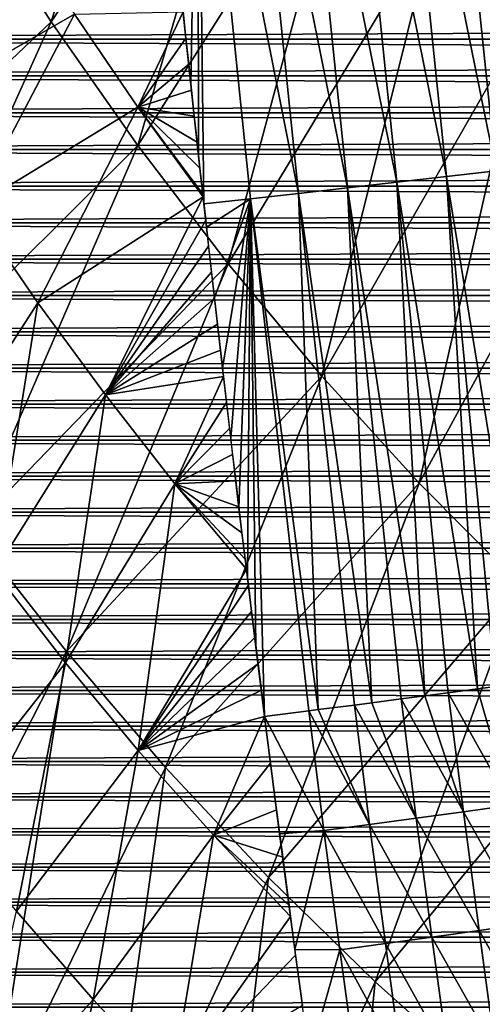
# Model space of a CAD drawing. Header units: millimetres. Extents: x -300 to 300, y -500 to 500.
# Tile 228 of 256: x -123 to -106, y -274 to -238. Entities that reach past the tile are written whole.
import ezdxf

# ---------------------------------------------------------------- set-up
doc = ezdxf.new("R2010")
doc.units = ezdxf.units.MM
doc.header["$LTSCALE"] = 81.481481
for name, color, linetype in [('15', 7, 'CONTINUOUS'), ('16', 7, 'CONTINUOUS'), ('20', 7, 'CONTINUOUS'), ('22', 7, 'CONTINUOUS'), ('5', 7, 'CONTINUOUS'), ('6', 7, 'CONTINUOUS')]:
    doc.layers.add(name, color=color, linetype=linetype)

msp = doc.modelspace()

# ---------------------------------------------------------------- linework, layer by layer
at = {"layer": '15', "color": 153, "linetype": 'Continuous', "true_color": 0x80a2b4}
for points in [[(-104.669, -266.839, 56.211), (-105.893, -262.56, 56.503), (-105.226, -262.471, 56.329), (-104.669, -266.839, 56.211)], [(-108.704, -262.93, 57.024), (-107.828, -262.816, 56.898), (-106.413, -267.078, 56.625), (-108.704, -262.93, 57.024)], [(-106.413, -267.078, 56.625), (-107.828, -262.816, 56.898), (-106.969, -262.703, 56.742), (-106.413, -267.078, 56.625)], [(-106.969, -262.703, 56.742), (-105.893, -262.56, 56.503), (-104.669, -266.839, 56.211), (-106.969, -262.703, 56.742)], [(-106.413, -267.078, 56.625), (-106.969, -262.703, 56.742), (-104.669, -266.839, 56.211), (-106.413, -267.078, 56.625)], [(-109.863, -267.541, 57.06), (-111.756, -263.322, 57.216), (-110.419, -263.152, 57.179), (-109.863, -267.541, 57.06)], [(-110.419, -263.152, 57.179), (-109.788, -263.071, 57.136), (-108.149, -267.313, 56.906), (-110.419, -263.152, 57.179)], [(-109.863, -267.541, 57.06), (-110.419, -263.152, 57.179), (-108.149, -267.313, 56.906), (-109.863, -267.541, 57.06)], [(-108.149, -267.313, 56.906), (-109.788, -263.071, 57.136), (-108.704, -262.93, 57.024), (-108.149, -267.313, 56.906)], [(-108.149, -267.313, 56.906), (-108.704, -262.93, 57.024), (-106.413, -267.078, 56.625), (-108.149, -267.313, 56.906)], [(-111.543, -267.761, 57.094), (-113.726, -263.57, 57.138), (-112.1, -263.366, 57.214), (-111.543, -267.761, 57.094)], [(-113.174, -267.884, 57.021), (-113.726, -263.57, 57.138), (-111.543, -267.761, 57.094), (-113.174, -267.884, 57.021)], [(-112.1, -263.366, 57.214), (-111.756, -263.322, 57.216), (-109.863, -267.541, 57.06), (-112.1, -263.366, 57.214)], [(-111.543, -267.761, 57.094), (-112.1, -263.366, 57.214), (-109.863, -267.541, 57.06), (-111.543, -267.761, 57.094)], [(-104.093, -271.203, 56.085), (-106.413, -267.078, 56.625), (-104.669, -266.839, 56.211), (-104.093, -271.203, 56.085)], [(-105.836, -271.45, 56.498), (-108.149, -267.313, 56.906), (-106.413, -267.078, 56.625), (-105.836, -271.45, 56.498)], [(-105.836, -271.45, 56.498), (-106.413, -267.078, 56.625), (-104.093, -271.203, 56.085), (-105.836, -271.45, 56.498)], [(-109.284, -271.928, 56.932), (-111.543, -267.761, 57.094), (-109.863, -267.541, 57.06), (-109.284, -271.928, 56.932)], [(-107.571, -271.693, 56.779), (-109.863, -267.541, 57.06), (-108.149, -267.313, 56.906), (-107.571, -271.693, 56.779)], [(-109.284, -271.928, 56.932), (-109.863, -267.541, 57.06), (-107.571, -271.693, 56.779), (-109.284, -271.928, 56.932)], [(-107.571, -271.693, 56.779), (-108.149, -267.313, 56.906), (-105.836, -271.45, 56.498), (-107.571, -271.693, 56.779)], [(-112.613, -272.148, 56.897), (-113.174, -267.884, 57.021), (-111.543, -267.761, 57.094), (-112.613, -272.148, 56.897)], [(-110.964, -272.156, 56.967), (-112.613, -272.148, 56.897), (-111.543, -267.761, 57.094), (-110.964, -272.156, 56.967)], [(-110.964, -272.156, 56.967), (-111.543, -267.761, 57.094), (-109.284, -271.928, 56.932), (-110.964, -272.156, 56.967)], [(-103.498, -275.562, 55.95), (-105.836, -271.45, 56.498), (-104.093, -271.203, 56.085), (-103.498, -275.562, 55.95)], [(-105.24, -275.819, 56.363), (-107.571, -271.693, 56.779), (-105.836, -271.45, 56.498), (-105.24, -275.819, 56.363)], [(-105.24, -275.819, 56.363), (-105.836, -271.45, 56.498), (-103.498, -275.562, 55.95), (-105.24, -275.819, 56.363)], [(-108.686, -276.314, 56.797), (-110.964, -272.156, 56.967), (-109.284, -271.928, 56.932), (-108.686, -276.314, 56.797)], [(-106.974, -276.07, 56.643), (-109.284, -271.928, 56.932), (-107.571, -271.693, 56.779), (-106.974, -276.07, 56.643)], [(-108.686, -276.314, 56.797), (-109.284, -271.928, 56.932), (-106.974, -276.07, 56.643), (-108.686, -276.314, 56.797)], [(-106.974, -276.07, 56.643), (-107.571, -271.693, 56.779), (-105.24, -275.819, 56.363), (-106.974, -276.07, 56.643)], [(-112.074, -276.112, 56.775), (-112.613, -272.148, 56.897), (-110.964, -272.156, 56.967), (-112.074, -276.112, 56.775)], [(-110.365, -276.55, 56.83), (-112.074, -276.112, 56.775), (-110.964, -272.156, 56.967), (-110.365, -276.55, 56.83)], [(-110.365, -276.55, 56.83), (-110.964, -272.156, 56.967), (-108.686, -276.314, 56.797), (-110.365, -276.55, 56.83)]]:
    msp.add_3dface(points, dxfattribs=at)
at = {"layer": '16', "color": 153, "linetype": 'Continuous', "true_color": 0x80a2b4}
for points in [[(-107.142, -224.806, 56.323), (-105.212, -243.502, 56.018), (-108.962, -224.989, 56.937), (-107.142, -224.806, 56.323)], [(-105.35, -224.624, 55.558), (-103.423, -243.289, 55.253), (-107.142, -224.806, 56.323), (-105.35, -224.624, 55.558)], [(-103.423, -243.289, 55.253), (-105.212, -243.502, 56.018), (-107.142, -224.806, 56.323), (-103.423, -243.289, 55.253)], [(-110.793, -225.17, 57.402), (-108.858, -243.927, 57.096), (-112.617, -225.349, 57.721), (-110.793, -225.17, 57.402)], [(-108.962, -224.989, 56.937), (-107.03, -243.716, 56.632), (-110.793, -225.17, 57.402), (-108.962, -224.989, 56.937)], [(-107.03, -243.716, 56.632), (-108.858, -243.927, 57.096), (-110.793, -225.17, 57.402), (-107.03, -243.716, 56.632)], [(-105.212, -243.502, 56.018), (-107.03, -243.716, 56.632), (-108.962, -224.989, 56.937), (-105.212, -243.502, 56.018)], [(-114.42, -225.525, 57.9), (-112.479, -244.338, 57.593), (-116.187, -225.694, 57.948), (-114.42, -225.525, 57.9)], [(-112.617, -225.349, 57.721), (-110.679, -244.135, 57.415), (-114.42, -225.525, 57.9), (-112.617, -225.349, 57.721)], [(-110.679, -244.135, 57.415), (-112.479, -244.338, 57.593), (-114.42, -225.525, 57.9), (-110.679, -244.135, 57.415)], [(-108.858, -243.927, 57.096), (-110.679, -244.135, 57.415), (-112.617, -225.349, 57.721), (-108.858, -243.927, 57.096)], [(-116.718, -237.708, 57.691), (-116.187, -225.694, 57.948), (-116.438, -240.344, 57.646), (-116.718, -237.708, 57.691)], [(-116.438, -240.344, 57.646), (-116.187, -225.694, 57.948), (-116.154, -242.967, 57.598), (-116.438, -240.344, 57.646)], [(-112.479, -244.338, 57.593), (-114.243, -244.535, 57.64), (-116.187, -225.694, 57.948), (-112.479, -244.338, 57.593)], [(-114.243, -244.535, 57.64), (-115.96, -244.725, 57.564), (-116.187, -225.694, 57.948), (-114.243, -244.535, 57.64)], [(-116.187, -225.694, 57.948), (-115.96, -244.725, 57.564), (-116.154, -242.967, 57.598), (-116.187, -225.694, 57.948)], [(-105.212, -243.502, 56.018), (-103.998, -262.306, 55.955), (-107.03, -243.716, 56.632), (-105.212, -243.502, 56.018)], [(-108.858, -243.927, 57.096), (-107.828, -262.816, 56.898), (-110.679, -244.135, 57.415), (-108.858, -243.927, 57.096)], [(-107.03, -243.716, 56.632), (-105.893, -262.56, 56.503), (-108.858, -243.927, 57.096), (-107.03, -243.716, 56.632)], [(-106.969, -262.703, 56.742), (-107.828, -262.816, 56.898), (-108.858, -243.927, 57.096), (-106.969, -262.703, 56.742)], [(-105.893, -262.56, 56.503), (-106.969, -262.703, 56.742), (-108.858, -243.927, 57.096), (-105.893, -262.56, 56.503)], [(-105.226, -262.471, 56.329), (-105.893, -262.56, 56.503), (-107.03, -243.716, 56.632), (-105.226, -262.471, 56.329)], [(-103.998, -262.306, 55.955), (-105.226, -262.471, 56.329), (-107.03, -243.716, 56.632), (-103.998, -262.306, 55.955)], [(-112.479, -244.338, 57.593), (-111.756, -263.322, 57.216), (-114.243, -244.535, 57.64), (-112.479, -244.338, 57.593)], [(-110.679, -244.135, 57.415), (-109.788, -263.071, 57.136), (-112.479, -244.338, 57.593), (-110.679, -244.135, 57.415)], [(-110.419, -263.152, 57.179), (-111.756, -263.322, 57.216), (-112.479, -244.338, 57.593), (-110.419, -263.152, 57.179)], [(-109.788, -263.071, 57.136), (-110.419, -263.152, 57.179), (-112.479, -244.338, 57.593), (-109.788, -263.071, 57.136)], [(-108.704, -262.93, 57.024), (-109.788, -263.071, 57.136), (-110.679, -244.135, 57.415), (-108.704, -262.93, 57.024)], [(-107.828, -262.816, 56.898), (-108.704, -262.93, 57.024), (-110.679, -244.135, 57.415), (-107.828, -262.816, 56.898)], [(-115.96, -244.725, 57.564), (-114.243, -244.535, 57.64), (-115.866, -245.578, 57.548), (-115.96, -244.725, 57.564)], [(-115.866, -245.578, 57.548), (-114.243, -244.535, 57.64), (-115.573, -248.177, 57.496), (-115.866, -245.578, 57.548)], [(-115.573, -248.177, 57.496), (-114.243, -244.535, 57.64), (-115.276, -250.766, 57.442), (-115.573, -248.177, 57.496)], [(-115.276, -250.766, 57.442), (-114.243, -244.535, 57.64), (-114.975, -253.344, 57.386), (-115.276, -250.766, 57.442)], [(-114.975, -253.344, 57.386), (-114.243, -244.535, 57.64), (-114.67, -255.913, 57.327), (-114.975, -253.344, 57.386)], [(-114.67, -255.913, 57.327), (-114.243, -244.535, 57.64), (-114.36, -258.474, 57.267), (-114.67, -255.913, 57.327)], [(-114.36, -258.474, 57.267), (-114.243, -244.535, 57.64), (-114.045, -261.026, 57.204), (-114.36, -258.474, 57.267)], [(-112.1, -263.366, 57.214), (-113.726, -263.57, 57.138), (-114.243, -244.535, 57.64), (-112.1, -263.366, 57.214)], [(-114.243, -244.535, 57.64), (-113.726, -263.57, 57.138), (-114.045, -261.026, 57.204), (-114.243, -244.535, 57.64)], [(-111.756, -263.322, 57.216), (-112.1, -263.366, 57.214), (-114.243, -244.535, 57.64), (-111.756, -263.322, 57.216)]]:
    msp.add_3dface(points, dxfattribs=at)
at = {"layer": '20', "color": 153, "linetype": 'Continuous', "true_color": 0x80a2b4}
for points in [[(-104.201, -238.12, 73.588), (-100.51, -220.323, 74.183), (-107.446, -234.274, 73.471), (-104.201, -238.12, 73.588)], [(-121.584, -238.024, 72.354), (-116.468, -221.577, 73.111), (-124.648, -233.258, 72.22), (-121.584, -238.024, 72.354)], [(-113.578, -226.004, 73.232), (-116.468, -221.577, 73.111), (-121.584, -238.024, 72.354), (-113.578, -226.004, 73.232)], [(-118.393, -242.578, 72.486), (-113.578, -226.004, 73.232), (-121.584, -238.024, 72.354), (-118.393, -242.578, 72.486)], [(-110.571, -230.236, 73.352), (-113.578, -226.004, 73.232), (-118.393, -242.578, 72.486), (-110.571, -230.236, 73.352)], [(-115.073, -246.923, 72.617), (-110.571, -230.236, 73.352), (-118.393, -242.578, 72.486), (-115.073, -246.923, 72.617)], [(-107.446, -234.274, 73.471), (-110.571, -230.236, 73.352), (-115.073, -246.923, 72.617), (-107.446, -234.274, 73.471)], [(-121.584, -238.024, 72.354), (-124.648, -233.258, 72.22), (-131.158, -247.115, 71.282), (-121.584, -238.024, 72.354)], [(-111.625, -251.06, 72.747), (-107.446, -234.274, 73.471), (-115.073, -246.923, 72.617), (-111.625, -251.06, 72.747)], [(-104.201, -238.12, 73.588), (-107.446, -234.274, 73.471), (-111.625, -251.06, 72.747), (-104.201, -238.12, 73.588)], [(-127.91, -252.023, 71.424), (-121.584, -238.024, 72.354), (-131.158, -247.115, 71.282), (-127.91, -252.023, 71.424)], [(-118.393, -242.578, 72.486), (-121.584, -238.024, 72.354), (-127.91, -252.023, 71.424), (-118.393, -242.578, 72.486)], [(-108.046, -254.993, 72.875), (-104.201, -238.12, 73.588), (-111.625, -251.06, 72.747), (-108.046, -254.993, 72.875)], [(-100.835, -241.776, 73.704), (-104.201, -238.12, 73.588), (-108.046, -254.993, 72.875), (-100.835, -241.776, 73.704)], [(-104.335, -258.722, 73.001), (-100.835, -241.776, 73.704), (-108.046, -254.993, 72.875), (-104.335, -258.722, 73.001)], [(-124.531, -256.713, 71.566), (-118.393, -242.578, 72.486), (-127.91, -252.023, 71.424), (-124.531, -256.713, 71.566)], [(-115.073, -246.923, 72.617), (-118.393, -242.578, 72.486), (-124.531, -256.713, 71.566), (-115.073, -246.923, 72.617)], [(-121.017, -261.187, 71.706), (-115.073, -246.923, 72.617), (-124.531, -256.713, 71.566), (-121.017, -261.187, 71.706)], [(-111.625, -251.06, 72.747), (-115.073, -246.923, 72.617), (-121.017, -261.187, 71.706), (-111.625, -251.06, 72.747)], [(-117.369, -265.446, 71.845), (-111.625, -251.06, 72.747), (-121.017, -261.187, 71.706), (-117.369, -265.446, 71.845)], [(-108.046, -254.993, 72.875), (-111.625, -251.06, 72.747), (-117.369, -265.446, 71.845), (-108.046, -254.993, 72.875)], [(-113.584, -269.493, 71.982), (-108.046, -254.993, 72.875), (-117.369, -265.446, 71.845), (-113.584, -269.493, 71.982)], [(-104.335, -258.722, 73.001), (-108.046, -254.993, 72.875), (-113.584, -269.493, 71.982), (-104.335, -258.722, 73.001)], [(-121.017, -261.187, 71.706), (-124.531, -256.713, 71.566), (-127.63, -274.119, 70.639), (-121.017, -261.187, 71.706)], [(-109.661, -273.329, 72.116), (-104.335, -258.722, 73.001), (-113.584, -269.493, 71.982), (-109.661, -273.329, 72.116)], [(-100.491, -262.249, 73.124), (-104.335, -258.722, 73.001), (-109.661, -273.329, 72.116), (-100.491, -262.249, 73.124)], [(-123.786, -278.572, 70.788), (-121.017, -261.187, 71.706), (-127.63, -274.119, 70.639), (-123.786, -278.572, 70.788)], [(-117.369, -265.446, 71.845), (-121.017, -261.187, 71.706), (-123.786, -278.572, 70.788), (-117.369, -265.446, 71.845)], [(-105.599, -276.958, 72.247), (-100.491, -262.249, 73.124), (-109.661, -273.329, 72.116), (-105.599, -276.958, 72.247)], [(-119.799, -282.803, 70.934), (-117.369, -265.446, 71.845), (-123.786, -278.572, 70.788), (-119.799, -282.803, 70.934)], [(-113.584, -269.493, 71.982), (-117.369, -265.446, 71.845), (-119.799, -282.803, 70.934), (-113.584, -269.493, 71.982)], [(-115.665, -286.813, 71.078), (-113.584, -269.493, 71.982), (-119.799, -282.803, 70.934), (-115.665, -286.813, 71.078)], [(-109.661, -273.329, 72.116), (-113.584, -269.493, 71.982), (-115.665, -286.813, 71.078), (-109.661, -273.329, 72.116)], [(-111.385, -290.605, 71.219), (-109.661, -273.329, 72.116), (-115.665, -286.813, 71.078), (-111.385, -290.605, 71.219)], [(-105.599, -276.958, 72.247), (-109.661, -273.329, 72.116), (-111.385, -290.605, 71.219), (-105.599, -276.958, 72.247)]]:
    msp.add_3dface(points, dxfattribs=at)
at = {"layer": '22', "color": 153, "linetype": 'Continuous', "true_color": 0x80a2b4}
for points in [[(-126.816, -241.24, 56.772), (-122.988, -234.223, 57.279), (-120.725, -237.752, 57.376), (-126.816, -241.24, 56.772)], [(-124.478, -244.864, 56.874), (-126.816, -241.24, 56.772), (-120.725, -237.752, 57.376), (-124.478, -244.864, 56.874)], [(-124.478, -244.864, 56.874), (-120.725, -237.752, 57.376), (-118.393, -241.163, 57.473), (-124.478, -244.864, 56.874)], [(-118.393, -241.163, 57.473), (-120.725, -237.752, 57.376), (-116.722, -237.666, 57.692), (-118.393, -241.163, 57.473)], [(-116.621, -238.623, 57.675), (-118.393, -241.163, 57.473), (-116.722, -237.666, 57.692), (-116.621, -238.623, 57.675)], [(-116.519, -239.58, 57.659), (-118.393, -241.163, 57.473), (-116.621, -238.623, 57.675), (-116.519, -239.58, 57.659)], [(-116.417, -240.537, 57.642), (-118.393, -241.163, 57.473), (-116.519, -239.58, 57.659), (-116.417, -240.537, 57.642)], [(-116.314, -241.494, 57.624), (-118.393, -241.163, 57.473), (-116.417, -240.537, 57.642), (-116.314, -241.494, 57.624)], [(-122.068, -248.368, 56.975), (-124.478, -244.864, 56.874), (-118.393, -241.163, 57.473), (-122.068, -248.368, 56.975)], [(-122.068, -248.368, 56.975), (-118.393, -241.163, 57.473), (-115.99, -244.458, 57.569), (-122.068, -248.368, 56.975)], [(-115.99, -244.458, 57.569), (-118.393, -241.163, 57.473), (-116, -244.365, 57.571), (-115.99, -244.458, 57.569)], [(-116, -244.365, 57.571), (-118.393, -241.163, 57.473), (-116.106, -243.408, 57.589), (-116, -244.365, 57.571)], [(-116.106, -243.408, 57.589), (-118.393, -241.163, 57.473), (-116.21, -242.451, 57.607), (-116.106, -243.408, 57.589)], [(-116.21, -242.451, 57.607), (-118.393, -241.163, 57.473), (-116.314, -241.494, 57.624), (-116.21, -242.451, 57.607)], [(-119.585, -251.751, 57.075), (-122.068, -248.368, 56.975), (-115.99, -244.458, 57.569), (-119.585, -251.751, 57.075)], [(-119.585, -251.751, 57.075), (-115.99, -244.458, 57.569), (-115.894, -245.321, 57.553), (-119.585, -251.751, 57.075)], [(-124.478, -244.864, 56.874), (-122.068, -248.368, 56.975), (-126.203, -254.763, 56.421), (-124.478, -244.864, 56.874)], [(-119.585, -251.751, 57.075), (-115.894, -245.321, 57.553), (-115.787, -246.277, 57.534), (-119.585, -251.751, 57.075)], [(-115.68, -247.234, 57.515), (-119.585, -251.751, 57.075), (-115.787, -246.277, 57.534), (-115.68, -247.234, 57.515)], [(-115.571, -248.192, 57.495), (-119.585, -251.751, 57.075), (-115.68, -247.234, 57.515), (-115.571, -248.192, 57.495)], [(-126.203, -254.763, 56.421), (-122.068, -248.368, 56.975), (-123.669, -258.24, 56.525), (-126.203, -254.763, 56.421)], [(-122.068, -248.368, 56.975), (-119.585, -251.751, 57.075), (-123.669, -258.24, 56.525), (-122.068, -248.368, 56.975)], [(-115.462, -249.15, 57.476), (-119.585, -251.751, 57.075), (-115.571, -248.192, 57.495), (-115.462, -249.15, 57.476)], [(-115.352, -250.108, 57.456), (-119.585, -251.751, 57.075), (-115.462, -249.15, 57.476), (-115.352, -250.108, 57.456)], [(-115.241, -251.066, 57.435), (-119.585, -251.751, 57.075), (-115.352, -250.108, 57.456), (-115.241, -251.066, 57.435)], [(-117.028, -255.014, 57.175), (-119.585, -251.751, 57.075), (-115.241, -251.066, 57.435), (-117.028, -255.014, 57.175)], [(-115.13, -252.024, 57.415), (-117.028, -255.014, 57.175), (-115.241, -251.066, 57.435), (-115.13, -252.024, 57.415)], [(-123.669, -258.24, 56.525), (-119.585, -251.751, 57.075), (-121.059, -261.595, 56.628), (-123.669, -258.24, 56.525)], [(-119.585, -251.751, 57.075), (-117.028, -255.014, 57.175), (-121.059, -261.595, 56.628), (-119.585, -251.751, 57.075)], [(-115.018, -252.983, 57.394), (-117.028, -255.014, 57.175), (-115.13, -252.024, 57.415), (-115.018, -252.983, 57.394)], [(-114.904, -253.942, 57.372), (-117.028, -255.014, 57.175), (-115.018, -252.983, 57.394), (-114.904, -253.942, 57.372)], [(-114.79, -254.902, 57.35), (-117.028, -255.014, 57.175), (-114.904, -253.942, 57.372), (-114.79, -254.902, 57.35)], [(-114.676, -255.863, 57.328), (-117.028, -255.014, 57.175), (-114.79, -254.902, 57.35), (-114.676, -255.863, 57.328)], [(-121.059, -261.595, 56.628), (-117.028, -255.014, 57.175), (-118.374, -264.828, 56.731), (-121.059, -261.595, 56.628)], [(-117.028, -255.014, 57.175), (-114.398, -258.158, 57.274), (-118.374, -264.828, 56.731), (-117.028, -255.014, 57.175)], [(-114.398, -258.158, 57.274), (-117.028, -255.014, 57.175), (-114.443, -257.786, 57.283), (-114.398, -258.158, 57.274)], [(-114.443, -257.786, 57.283), (-117.028, -255.014, 57.175), (-114.56, -256.824, 57.306), (-114.443, -257.786, 57.283)], [(-114.56, -256.824, 57.306), (-117.028, -255.014, 57.175), (-114.676, -255.863, 57.328), (-114.56, -256.824, 57.306)], [(-114.398, -258.158, 57.274), (-114.326, -258.748, 57.26), (-118.374, -264.828, 56.731), (-114.398, -258.158, 57.274)], [(-123.669, -258.24, 56.525), (-121.059, -261.595, 56.628), (-125.604, -267.367, 56.022), (-123.669, -258.24, 56.525)], [(-114.326, -258.748, 57.26), (-114.208, -259.711, 57.236), (-118.374, -264.828, 56.731), (-114.326, -258.748, 57.26)], [(-114.208, -259.711, 57.236), (-114.089, -260.674, 57.212), (-118.374, -264.828, 56.731), (-114.208, -259.711, 57.236)], [(-114.089, -260.674, 57.212), (-113.969, -261.639, 57.188), (-118.374, -264.828, 56.731), (-114.089, -260.674, 57.212)], [(-125.604, -267.367, 56.022), (-121.059, -261.595, 56.628), (-122.862, -270.735, 56.129), (-125.604, -267.367, 56.022)], [(-121.059, -261.595, 56.628), (-118.374, -264.828, 56.731), (-122.862, -270.735, 56.129), (-121.059, -261.595, 56.628)], [(-113.969, -261.639, 57.188), (-113.848, -262.604, 57.163), (-118.374, -264.828, 56.731), (-113.969, -261.639, 57.188)], [(-113.848, -262.604, 57.163), (-113.726, -263.57, 57.138), (-118.374, -264.828, 56.731), (-113.848, -262.604, 57.163)], [(-118.374, -264.828, 56.731), (-113.726, -263.57, 57.138), (-115.613, -267.942, 56.833), (-118.374, -264.828, 56.731)], [(-115.613, -267.942, 56.833), (-113.726, -263.57, 57.138), (-113.508, -265.286, 57.092), (-115.613, -267.942, 56.833)], [(-122.862, -270.735, 56.129), (-118.374, -264.828, 56.731), (-120.041, -273.979, 56.236), (-122.862, -270.735, 56.129)], [(-118.374, -264.828, 56.731), (-115.613, -267.942, 56.833), (-120.041, -273.979, 56.236), (-118.374, -264.828, 56.731)], [(-113.288, -267.004, 57.045), (-115.613, -267.942, 56.833), (-113.508, -265.286, 57.092), (-113.288, -267.004, 57.045)], [(-113.061, -268.749, 56.996), (-115.613, -267.942, 56.833), (-113.288, -267.004, 57.045), (-113.061, -268.749, 56.996)], [(-120.041, -273.979, 56.236), (-115.613, -267.942, 56.833), (-117.141, -277.1, 56.341), (-120.041, -273.979, 56.236)], [(-115.613, -267.942, 56.833), (-112.774, -270.932, 56.933), (-117.141, -277.1, 56.341), (-115.613, -267.942, 56.833)], [(-112.774, -270.932, 56.933), (-115.613, -267.942, 56.833), (-112.828, -270.53, 56.945), (-112.774, -270.932, 56.933)], [(-112.828, -270.53, 56.945), (-115.613, -267.942, 56.833), (-113.061, -268.749, 56.996), (-112.828, -270.53, 56.945)], [(-122.862, -270.735, 56.129), (-120.041, -273.979, 56.236), (-124.841, -279.416, 55.584), (-122.862, -270.735, 56.129)], [(-112.774, -270.932, 56.933), (-112.586, -272.346, 56.891), (-117.141, -277.1, 56.341), (-112.774, -270.932, 56.933)], [(-117.141, -277.1, 56.341), (-112.586, -272.346, 56.891), (-112.336, -274.199, 56.835), (-117.141, -277.1, 56.341)], [(-124.841, -279.416, 55.584), (-120.041, -273.979, 56.236), (-121.899, -282.672, 55.693), (-124.841, -279.416, 55.584)], [(-120.041, -273.979, 56.236), (-117.141, -277.1, 56.341), (-121.899, -282.672, 55.693), (-120.041, -273.979, 56.236)]]:
    msp.add_3dface(points, dxfattribs=at)
at = {"layer": '5', "color": 253, "linetype": 'Continuous', "true_color": 0x98aaaf}
for points in [[(154.117, -237.301, 11), (153.978, -238.661, 11), (-154.117, -237.301, 11), (154.117, -237.301, 11)], [(153.978, -238.661, 11), (-153.978, -238.661, 11), (-154.117, -237.301, 11), (153.978, -238.661, 11)], [(153.978, -238.661, 11), (153.839, -240.018, 11), (-153.978, -238.661, 11), (153.978, -238.661, 11)], [(153.839, -240.018, 11), (-153.839, -240.018, 11), (-153.978, -238.661, 11), (153.839, -240.018, 11)], [(153.839, -240.018, 11), (153.698, -241.372, 11), (-153.839, -240.018, 11), (153.839, -240.018, 11)], [(153.698, -241.372, 11), (-153.698, -241.372, 11), (-153.839, -240.018, 11), (153.698, -241.372, 11)], [(153.698, -241.372, 11), (153.556, -242.723, 11), (-153.698, -241.372, 11), (153.698, -241.372, 11)], [(153.556, -242.723, 11), (-153.556, -242.723, 11), (-153.698, -241.372, 11), (153.556, -242.723, 11)], [(153.556, -242.723, 11), (153.413, -244.07, 11), (-153.556, -242.723, 11), (153.556, -242.723, 11)], [(153.413, -244.07, 11), (-153.413, -244.07, 11), (-153.556, -242.723, 11), (153.413, -244.07, 11)], [(153.413, -244.07, 11), (153.269, -245.415, 11), (-153.413, -244.07, 11), (153.413, -244.07, 11)], [(153.269, -245.415, 11), (-153.269, -245.414, 11), (-153.413, -244.07, 11), (153.269, -245.415, 11)], [(153.269, -245.415, 11), (153.124, -246.756, 11), (-153.269, -245.414, 11), (153.269, -245.415, 11)], [(153.124, -246.756, 11), (-153.124, -246.756, 11), (-153.269, -245.414, 11), (153.124, -246.756, 11)], [(153.124, -246.756, 11), (152.978, -248.094, 11), (-153.124, -246.756, 11), (153.124, -246.756, 11)], [(152.978, -248.094, 11), (-152.978, -248.094, 11), (-153.124, -246.756, 11), (152.978, -248.094, 11)], [(152.978, -248.094, 11), (152.831, -249.43, 11), (-152.978, -248.094, 11), (152.978, -248.094, 11)], [(152.831, -249.43, 11), (-152.831, -249.43, 11), (-152.978, -248.094, 11), (152.831, -249.43, 11)], [(152.831, -249.43, 11), (152.683, -250.762, 11), (-152.831, -249.43, 11), (152.831, -249.43, 11)], [(152.683, -250.762, 11), (-152.683, -250.762, 11), (-152.831, -249.43, 11), (152.683, -250.762, 11)], [(152.683, -250.762, 11), (152.534, -252.091, 11), (-152.683, -250.762, 11), (152.683, -250.762, 11)], [(152.534, -252.091, 11), (-152.534, -252.091, 11), (-152.683, -250.762, 11), (152.534, -252.091, 11)], [(152.534, -252.091, 11), (152.383, -253.418, 11), (-152.534, -252.091, 11), (152.534, -252.091, 11)], [(152.383, -253.418, 11), (-152.383, -253.418, 11), (-152.534, -252.091, 11), (152.383, -253.418, 11)], [(152.383, -253.418, 11), (152.232, -254.741, 11), (-152.383, -253.418, 11), (152.383, -253.418, 11)], [(152.232, -254.741, 11), (-152.232, -254.741, 11), (-152.383, -253.418, 11), (152.232, -254.741, 11)], [(152.232, -254.741, 11), (152.079, -256.062, 11), (-152.232, -254.741, 11), (152.232, -254.741, 11)], [(152.079, -256.062, 11), (-152.079, -256.062, 11), (-152.232, -254.741, 11), (152.079, -256.062, 11)], [(152.079, -256.062, 11), (151.926, -257.38, 11), (-152.079, -256.062, 11), (152.079, -256.062, 11)], [(151.926, -257.38, 11), (-151.926, -257.38, 11), (-152.079, -256.062, 11), (151.926, -257.38, 11)], [(151.926, -257.38, 11), (151.771, -258.695, 11), (-151.926, -257.38, 11), (151.926, -257.38, 11)], [(151.771, -258.695, 11), (-151.771, -258.695, 11), (-151.926, -257.38, 11), (151.771, -258.695, 11)], [(151.771, -258.695, 11), (151.615, -260.007, 11), (-151.771, -258.695, 11), (151.771, -258.695, 11)], [(151.615, -260.007, 11), (-151.615, -260.007, 11), (-151.771, -258.695, 11), (151.615, -260.007, 11)], [(151.615, -260.007, 11), (151.458, -261.316, 11), (-151.615, -260.007, 11), (151.615, -260.007, 11)], [(151.458, -261.316, 11), (-151.458, -261.316, 11), (-151.615, -260.007, 11), (151.458, -261.316, 11)], [(151.458, -261.316, 11), (151.3, -262.622, 11), (-151.458, -261.316, 11), (151.458, -261.316, 11)], [(151.3, -262.622, 11), (-151.3, -262.622, 11), (-151.458, -261.316, 11), (151.3, -262.622, 11)], [(151.3, -262.622, 11), (151.141, -263.926, 11), (-151.3, -262.622, 11), (151.3, -262.622, 11)], [(151.141, -263.926, 11), (-151.141, -263.926, 11), (-151.3, -262.622, 11), (151.141, -263.926, 11)], [(151.141, -263.926, 11), (150.981, -265.227, 11), (-151.141, -263.926, 11), (151.141, -263.926, 11)], [(150.981, -265.227, 11), (-150.981, -265.227, 11), (-151.141, -263.926, 11), (150.981, -265.227, 11)], [(150.981, -265.227, 11), (150.82, -266.525, 11), (-150.981, -265.227, 11), (150.981, -265.227, 11)], [(150.82, -266.525, 11), (-150.82, -266.525, 11), (-150.981, -265.227, 11), (150.82, -266.525, 11)], [(150.82, -266.525, 11), (150.658, -267.82, 11), (-150.82, -266.525, 11), (150.82, -266.525, 11)], [(150.658, -267.82, 11), (-150.658, -267.82, 11), (-150.82, -266.525, 11), (150.658, -267.82, 11)], [(150.658, -267.82, 11), (150.495, -269.113, 11), (-150.658, -267.82, 11), (150.658, -267.82, 11)], [(150.495, -269.113, 11), (-150.495, -269.113, 11), (-150.658, -267.82, 11), (150.495, -269.113, 11)], [(150.495, -269.113, 11), (150.33, -270.403, 11), (-150.495, -269.113, 11), (150.495, -269.113, 11)], [(150.33, -270.403, 11), (-150.33, -270.403, 11), (-150.495, -269.113, 11), (150.33, -270.403, 11)], [(150.33, -270.403, 11), (150.164, -271.692, 11), (-150.33, -270.403, 11), (150.33, -270.403, 11)], [(150.164, -271.692, 11), (-150.164, -271.692, 11), (-150.33, -270.403, 11), (150.164, -271.692, 11)], [(150.164, -271.692, 11), (149.998, -272.979, 11), (-150.164, -271.692, 11), (150.164, -271.692, 11)], [(149.998, -272.979, 11), (-149.998, -272.979, 11), (-150.164, -271.692, 11), (149.998, -272.979, 11)], [(149.998, -272.979, 11), (149.83, -274.265, 11), (-149.998, -272.979, 11), (149.998, -272.979, 11)], [(149.83, -274.265, 11), (-149.83, -274.265, 11), (-149.998, -272.979, 11), (149.83, -274.265, 11)]]:
    msp.add_3dface(points, dxfattribs=at)
at = {"layer": '6', "color": 253, "linetype": 'Continuous', "true_color": 0x98aaaf}
for points in [[(154.117, -237.301, 16), (-154.117, -237.301, 16), (-153.978, -238.661, 16), (154.117, -237.301, 16)], [(153.978, -238.661, 16), (154.117, -237.301, 16), (-153.978, -238.661, 16), (153.978, -238.661, 16)], [(153.978, -238.661, 16), (-153.978, -238.661, 16), (-153.839, -240.018, 16), (153.978, -238.661, 16)], [(153.839, -240.018, 16), (153.978, -238.661, 16), (-153.839, -240.018, 16), (153.839, -240.018, 16)], [(153.839, -240.018, 16), (-153.839, -240.018, 16), (-153.698, -241.372, 16), (153.839, -240.018, 16)], [(153.698, -241.372, 16), (153.839, -240.018, 16), (-153.698, -241.372, 16), (153.698, -241.372, 16)], [(153.698, -241.372, 16), (-153.698, -241.372, 16), (-153.556, -242.723, 16), (153.698, -241.372, 16)], [(153.556, -242.723, 16), (153.698, -241.372, 16), (-153.556, -242.723, 16), (153.556, -242.723, 16)], [(153.556, -242.723, 16), (-153.556, -242.723, 16), (-153.413, -244.07, 16), (153.556, -242.723, 16)], [(153.413, -244.07, 16), (153.556, -242.723, 16), (-153.413, -244.07, 16), (153.413, -244.07, 16)], [(153.413, -244.07, 16), (-153.413, -244.07, 16), (-153.269, -245.415, 16), (153.413, -244.07, 16)], [(153.269, -245.414, 16), (153.413, -244.07, 16), (-153.269, -245.415, 16), (153.269, -245.414, 16)], [(153.269, -245.414, 16), (-153.269, -245.415, 16), (-153.124, -246.756, 16), (153.269, -245.414, 16)], [(153.124, -246.756, 16), (153.269, -245.414, 16), (-153.124, -246.756, 16), (153.124, -246.756, 16)], [(153.124, -246.756, 16), (-153.124, -246.756, 16), (-152.978, -248.094, 16), (153.124, -246.756, 16)], [(152.978, -248.094, 16), (153.124, -246.756, 16), (-152.978, -248.094, 16), (152.978, -248.094, 16)], [(152.978, -248.094, 16), (-152.978, -248.094, 16), (-152.831, -249.43, 16), (152.978, -248.094, 16)], [(152.831, -249.43, 16), (152.978, -248.094, 16), (-152.831, -249.43, 16), (152.831, -249.43, 16)], [(152.831, -249.43, 16), (-152.831, -249.43, 16), (-152.683, -250.762, 16), (152.831, -249.43, 16)], [(152.683, -250.762, 16), (152.831, -249.43, 16), (-152.683, -250.762, 16), (152.683, -250.762, 16)], [(152.683, -250.762, 16), (-152.683, -250.762, 16), (-152.534, -252.091, 16), (152.683, -250.762, 16)], [(152.534, -252.091, 16), (152.683, -250.762, 16), (-152.534, -252.091, 16), (152.534, -252.091, 16)], [(152.534, -252.091, 16), (-152.534, -252.091, 16), (-152.383, -253.418, 16), (152.534, -252.091, 16)], [(152.383, -253.418, 16), (152.534, -252.091, 16), (-152.383, -253.418, 16), (152.383, -253.418, 16)], [(152.383, -253.418, 16), (-152.383, -253.418, 16), (-152.232, -254.741, 16), (152.383, -253.418, 16)], [(152.232, -254.741, 16), (152.383, -253.418, 16), (-152.232, -254.741, 16), (152.232, -254.741, 16)], [(152.232, -254.741, 16), (-152.232, -254.741, 16), (-152.079, -256.062, 16), (152.232, -254.741, 16)], [(152.079, -256.062, 16), (152.232, -254.741, 16), (-152.079, -256.062, 16), (152.079, -256.062, 16)], [(152.079, -256.062, 16), (-152.079, -256.062, 16), (-151.926, -257.38, 16), (152.079, -256.062, 16)], [(151.926, -257.38, 16), (152.079, -256.062, 16), (-151.926, -257.38, 16), (151.926, -257.38, 16)], [(151.926, -257.38, 16), (-151.926, -257.38, 16), (-151.771, -258.695, 16), (151.926, -257.38, 16)], [(151.771, -258.695, 16), (151.926, -257.38, 16), (-151.771, -258.695, 16), (151.771, -258.695, 16)], [(151.771, -258.695, 16), (-151.771, -258.695, 16), (-151.615, -260.007, 16), (151.771, -258.695, 16)], [(151.615, -260.007, 16), (151.771, -258.695, 16), (-151.615, -260.007, 16), (151.615, -260.007, 16)], [(151.615, -260.007, 16), (-151.615, -260.007, 16), (-151.458, -261.316, 16), (151.615, -260.007, 16)], [(151.458, -261.316, 16), (151.615, -260.007, 16), (-151.458, -261.316, 16), (151.458, -261.316, 16)], [(151.458, -261.316, 16), (-151.458, -261.316, 16), (-151.3, -262.622, 16), (151.458, -261.316, 16)], [(151.3, -262.622, 16), (151.458, -261.316, 16), (-151.3, -262.622, 16), (151.3, -262.622, 16)], [(151.3, -262.622, 16), (-151.3, -262.622, 16), (-151.141, -263.926, 16), (151.3, -262.622, 16)], [(151.141, -263.926, 16), (151.3, -262.622, 16), (-151.141, -263.926, 16), (151.141, -263.926, 16)], [(151.141, -263.926, 16), (-151.141, -263.926, 16), (-150.981, -265.227, 16), (151.141, -263.926, 16)], [(150.981, -265.227, 16), (151.141, -263.926, 16), (-150.981, -265.227, 16), (150.981, -265.227, 16)], [(150.981, -265.227, 16), (-150.981, -265.227, 16), (-150.82, -266.525, 16), (150.981, -265.227, 16)], [(150.82, -266.525, 16), (150.981, -265.227, 16), (-150.82, -266.525, 16), (150.82, -266.525, 16)], [(150.82, -266.525, 16), (-150.82, -266.525, 16), (-150.658, -267.82, 16), (150.82, -266.525, 16)], [(150.658, -267.82, 16), (150.82, -266.525, 16), (-150.658, -267.82, 16), (150.658, -267.82, 16)], [(150.658, -267.82, 16), (-150.658, -267.82, 16), (-150.495, -269.113, 16), (150.658, -267.82, 16)], [(150.495, -269.113, 16), (150.658, -267.82, 16), (-150.495, -269.113, 16), (150.495, -269.113, 16)], [(150.495, -269.113, 16), (-150.495, -269.113, 16), (-150.33, -270.403, 16), (150.495, -269.113, 16)], [(150.33, -270.403, 16), (150.495, -269.113, 16), (-150.33, -270.403, 16), (150.33, -270.403, 16)], [(150.33, -270.403, 16), (-150.33, -270.403, 16), (-150.164, -271.692, 16), (150.33, -270.403, 16)], [(150.164, -271.692, 16), (150.33, -270.403, 16), (-150.164, -271.692, 16), (150.164, -271.692, 16)], [(150.164, -271.692, 16), (-150.164, -271.692, 16), (-149.998, -272.979, 16), (150.164, -271.692, 16)], [(149.998, -272.979, 16), (150.164, -271.692, 16), (-149.998, -272.979, 16), (149.998, -272.979, 16)], [(149.998, -272.979, 16), (-149.998, -272.979, 16), (-149.83, -274.265, 16), (149.998, -272.979, 16)], [(149.83, -274.265, 16), (149.998, -272.979, 16), (-149.83, -274.265, 16), (149.83, -274.265, 16)]]:
    msp.add_3dface(points, dxfattribs=at)

doc.saveas('drawing.dxf')
